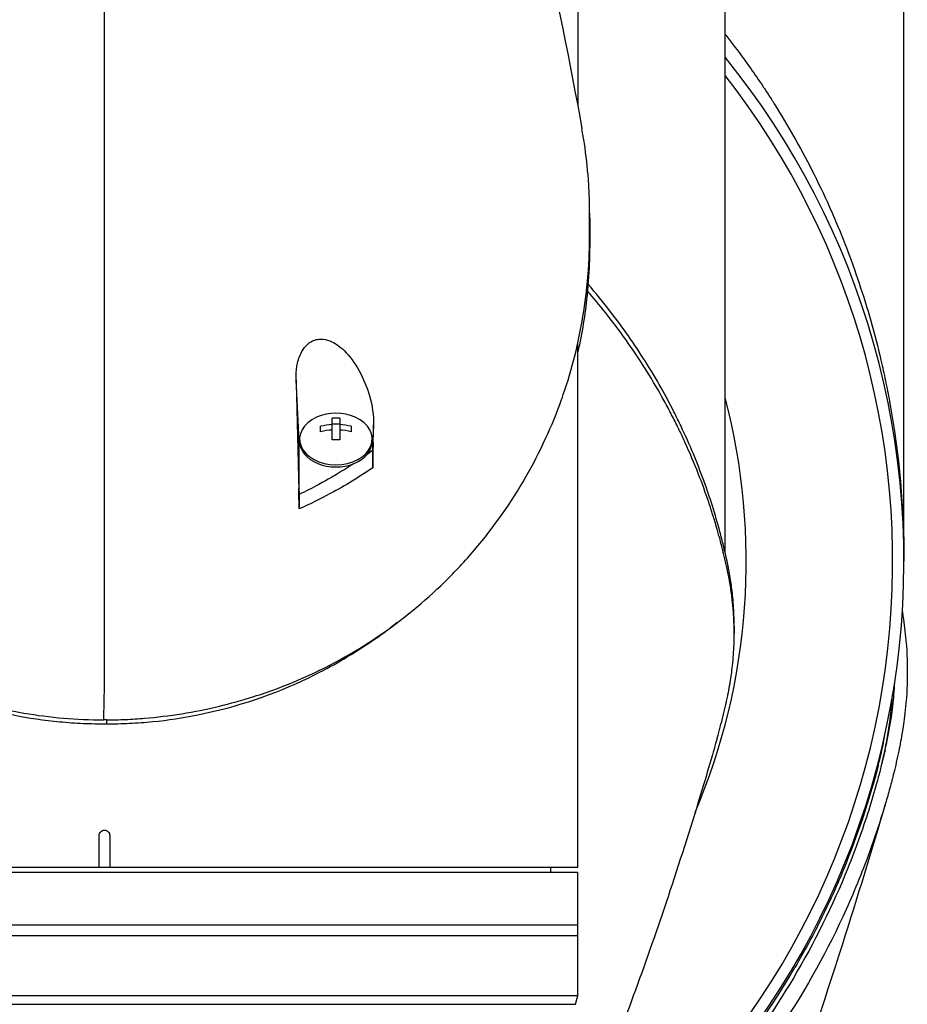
# Model space of a CAD drawing. Header units: millimetres. Extents: x 0 to 4378, y 0 to 2376.
# Tile 89 of 224: x 807 to 892, y 1956 to 2049. Entities that reach past the tile are written whole.
import ezdxf

# ---------------------------------------------------------------- set-up
doc = ezdxf.new("R2010")
doc.units = ezdxf.units.MM
doc.header["$LTSCALE"] = 0.2

# ---------------------------------------------------------------- blocks, each defined once
blk = doc.blocks.new('A$Cd108cc50')
for p, q in [((45, -99.9), (45, -144.281)), ((76, -187.5), (76, -105.8)), ((59, -186.677), (59, -114.3)), ((59.658, -138.264), (59.658, -138.264)), ((60.316, -139.134), (60.316, -139.134)), ((61.303, -140.487), (61.303, -140.488)), ((66.431, -150.581), (66.431, -150.582)), ((45, -216.55), (45, -166.749)), ((18.5, -176.09), (18.211, -170.238)), ((21.638, -175.952), (21.638, -173.901)), ((22.363, -173.901), (22.363, -175.952)), ((20.55, -175.183), (20.55, -174.67)), ((21.638, -174.428), (22.363, -174.428)), ((23.45, -174.67), (23.45, -175.183)), ((25.577, -174.525), (25.5, -176.09)), ((18.55, -176.09), (18.55, -175.878)), ((25.45, -176.09), (25.45, -175.878)), ((18.5, -181.149), (18.5, -176.09)), ((25.5, -176.954), (25.5, -176.09)), ((25.5, -176.954), (25.537, -176.211)), ((18.469, -180.524), (18.5, -181.149)), ((23.5, -179.904), (23.5, -179.903)), ((19.705, -181.957), (19.705, -181.957)), ((59.86, -193.666), (59.86, -194.373)), ((0.201, -202.569), (0.196, -202.936)), ((73.552, -206.634), (73.552, -206.921)), ((-0.5, -216.55), (-0.5, -213.55)), ((0.5, -213.55), (0.5, -216.55)), ((-45, -216.55), (45, -216.55)), ((-45, -217.05), (45, -217.05)), ((42.394, -216.55), (42.403, -217.05)), ((45, -228.789), (45, -217.05)), ((-45, -222.05), (45, -222.05)), ((-45, -223.05), (45, -223.05)), ((45, -228.789), (-45, -228.789)), ((44.783, -229.599), (45, -228.789)), ((-44.783, -229.599), (44.783, -229.599))]:
    blk.add_line(p, q)
for centre, radius, start, end in [((0, -187.5), 76, 305.84798, 39.07552), ((0, -187.5), 74.928, 306.35851, 38.0549), ((0, -187.5), 61.01, 336.95358, 14.7467), ((22, -177.942), 4.52, 66.00135, 113.99865)]:
    blk.add_arc(centre, radius, start, end)
for centre, major_axis, ratio, start_param, end_param in [((-0.03, -462.248), (-0.007, -366.09), 0.000098, 2.371165, 2.792057), ((22.716, -334.635), (6.125, -233.767), 0.001187, 3.932402, 3.992536), ((22, -175.878), (-3.45, 0), 0.707107, 5.274295, 10.433668), ((22, -176.917), (-4.281, 0), 0.707107, 4.627603, 4.797175), ((22, -177.686), (-4.505, 0), 0.707107, 4.792943, 5.040089), ((22, -177.686), (-4.505, 0), 0.707107, 4.384689, 4.631835), ((22, -176.09), (-3.5, 0), 0.707107, 6.073315, 6.283185), ((22, -178.199), (4.505, 0), 0.707107, 1.65135, 1.898497), ((22, -178.199), (4.505, 0), 0.707107, 1.243096, 1.490243), ((22, -176.09), (3.5, 0), 0.707107, 0, 0.20987), ((22, -176.09), (-3.45, 0), 0.707107, 0, 3.141593), ((22, -178.968), (4.281, 0), 0.707107, 1.486011, 1.655582), ((22, -180.898), (1.5, 0), 0.707107, 3.690933, 3.691701), ((-924.615, -108.413), (-37.382, -2692.441), 0.34396, 1.540595, 1.541721), ((-37.208, -159.752), (97.902, -73.775), 0.787294, 6.21684, 6.375524)]:
    blk.add_ellipse(centre, major_axis=major_axis, ratio=ratio, start_param=start_param, end_param=end_param)
for points in [[(36.927, -109.229), (40.296, -121.222), (43.067, -133.6), (45.392, -146.412)], [(25.5, -176.954), (25.321, -177.086), (25.139, -177.217), (24.956, -177.347)], [(27.831, -193.328), (27.615, -193.491), (27.399, -193.653), (27.182, -193.817)], [(73.823, -207.019), (74.374, -204.865), (74.725, -202.696), (74.876, -200.522)], [(73.552, -206.921), (73.804, -205.952), (74.015, -204.98), (74.186, -204.005)]]:
    blk.add_open_spline(points, degree=3)
for points, knots in [([(59, -137.421), (59.028, -137.456), (59.056, -137.491), (59.868, -138.522), (60.652, -139.567), (61.816, -141.212), (62.202, -141.773), (62.778, -142.634), (63.065, -143.07), (63.35, -143.513), (63.54, -143.81), (63.655, -143.991), (64.927, -146.012), (66.113, -148.08), (67.824, -151.452), (68.383, -152.62), (69.197, -154.443), (69.464, -155.062), (69.858, -156.008), (69.988, -156.326), (70.245, -156.968), (70.391, -157.339), (71.364, -159.86), (72.153, -162.205), (73.193, -165.875), (73.517, -167.124), (73.962, -169.035), (74.104, -169.678), (74.375, -170.977), (74.509, -171.663), (75.55, -177.35), (76, -182.451), (76, -187.5)], [0.5613896, 0.5613896, 0.5613896, 0.5613896, 0.5625, 0.5625, 0.59375, 0.59375, 0.609375, 0.609375, 0.6171875, 0.6210937, 0.6210937, 0.625, 0.625, 0.6875, 0.6875, 0.71875, 0.71875, 0.734375, 0.734375, 0.7421875, 0.7421875, 0.75, 0.75, 0.8125, 0.8125, 0.84375, 0.84375, 0.859375, 0.859375, 0.875, 0.875, 1, 1, 1, 1]), ([(-45.396, -146.439), (-45.516, -147.097), (-45.62, -147.757), (-46.151, -151.661), (-46.131, -154.145), (-46.125, -156.977), (-46.138, -158.827), (-45.679, -163.272), (-45.376, -165.147), (-43.899, -171.65), (-42.341, -175.161), (-40.376, -178.982), (-39.608, -180.311), (-37.169, -184.069), (-35.293, -186.442), (-28.822, -193.083), (-24.002, -196.247), (-17.898, -199.022), (-16.412, -199.606), (-12.577, -200.886), (-10.156, -201.5), (-5.177, -202.341), (-2.63, -202.569), (-0.073, -202.569)], [3.603706, 3.603706, 3.603706, 3.603706, 3.710855, 3.710855, 4.236876, 4.236876, 4.642605, 4.642605, 4.934699, 4.934699, 5.667174, 5.667174, 6.066186, 6.066186, 6.818123, 6.818123, 8.314738, 8.314738, 8.772171, 8.772171, 9.455351, 9.455351, 10.137965, 10.137965, 10.137965, 10.137965]), ([(46.119, -154.63), (46.119, -154.358), (46.119, -154.115), (46.109, -153.486), (46.101, -153.201), (46.071, -152.343), (46.04, -151.772), (45.916, -150.061), (45.789, -148.922), (45.55, -147.328), (45.475, -146.87), (45.392, -146.412)], [0, 0, 0, 0, 0.1155956, 0.1155956, 0.2121135, 0.2121135, 0.405093, 0.405093, 0.790972, 0.790972, 0.9468418, 0.9468418, 0.9468418, 0.9468418]), ([(46.116, -154.426), (46.132, -155.211), (46.129, -155.893), (46.125, -157.728), (46.138, -159.668), (45.686, -164.038), (45.398, -165.816), (45, -167.583)], [4.0489996, 4.0489996, 4.0489996, 4.0489996, 4.2368756, 4.2368756, 4.6426047, 4.6426047, 4.9241452, 4.9241452, 4.9241452, 4.9241452]), ([(46.115, -156.771), (46.115, -156.718), (46.116, -156.633), (46.117, -156.425), (46.117, -156.335), (46.118, -156.067), (46.118, -155.887), (46.119, -155.532), (46.119, -155.337), (46.119, -155.079), (46.119, -154.989), (46.119, -154.772), (46.119, -154.658), (46.119, -154.63)], [0.0012617, 0.0012617, 0.0012617, 0.0012617, 0.0227877, 0.0227877, 0.0388309, 0.0388309, 0.0709865, 0.0709865, 0.1023123, 0.1023123, 0.1191004, 0.1191004, 0.1425667, 0.1425667, 0.1425667, 0.1425667]), ([(0.201, -202.569), (0.232, -202.569), (0.27, -202.569), (0.352, -202.568), (0.389, -202.568), (0.502, -202.567), (0.577, -202.566), (0.803, -202.564), (0.953, -202.561), (1.404, -202.551), (1.705, -202.541), (2.606, -202.502), (3.205, -202.464), (4.999, -202.314), (6.187, -202.168), (9.709, -201.599), (11.997, -201.048), (15.651, -199.889), (17.069, -199.362), (23.912, -196.429), (28.556, -193.155), (33.336, -188.479), (34.288, -187.457), (38.934, -182.001), (41.661, -177.113), (43.51, -171.961), (43.564, -171.808), (44.457, -169.225), (45.075, -166.728), (45.692, -162.972), (45.846, -161.718), (46.096, -158.734), (46.112, -157.431), (46.115, -156.771)], [0.000001, 0.000001, 0.000001, 0.000001, 0.009162, 0.009162, 0.016971, 0.016971, 0.03259, 0.03259, 0.063827, 0.063827, 0.126304, 0.126304, 0.251265, 0.251265, 0.50133, 0.50133, 1.002, 1.002, 1.335959, 1.335959, 2.67129, 2.67129, 3.030313, 3.030313, 4.543873, 4.543873, 4.592411, 4.592411, 5.347172, 5.347172, 5.723633, 5.723633, 6.247668, 6.247668, 6.247668, 6.247668]), ([(58.254, -204.267), (58.35, -203.929), (58.444, -203.59), (58.725, -202.535), (58.901, -201.819), (59.088, -200.995), (59.112, -200.889), (59.153, -200.704), (59.172, -200.619), (59.208, -200.45), (59.227, -200.363), (59.27, -200.161), (59.292, -200.049), (59.331, -199.851), (59.347, -199.768), (59.386, -199.563), (59.408, -199.44), (59.447, -199.215), (59.465, -199.113), (59.568, -198.482), (59.64, -197.953), (59.771, -196.736), (59.819, -196.047), (59.867, -194.661), (59.866, -193.963), (59.821, -192.821), (59.793, -192.374), (59.746, -191.826), (59.737, -191.725), (59.709, -191.437), (59.689, -191.251), (59.614, -190.614), (59.549, -190.16), (59.434, -189.465), (59.389, -189.22), (59.326, -188.891), (59.309, -188.806), (59.283, -188.676), (59.274, -188.633), (59.245, -188.492), (59.224, -188.392), (59.17, -188.144), (59.136, -187.989), (59.06, -187.645), (59.018, -187.462), (58.934, -187.1), (58.891, -186.922), (58.833, -186.682), (58.819, -186.624), (58.768, -186.416), (58.729, -186.261), (58.631, -185.875), (58.573, -185.656), (58.471, -185.272), (58.426, -185.108), (58.336, -184.783), (58.29, -184.618), (58.169, -184.195), (58.094, -183.941), (57.959, -183.495), (57.903, -183.309), (57.801, -182.983), (57.757, -182.843), (57.689, -182.632), (57.666, -182.561), (57.577, -182.287), (57.51, -182.084), (57.134, -180.968), (56.802, -180.057), (56.062, -178.172), (55.648, -177.195), (55.033, -175.847), (54.855, -175.468), (54.585, -174.907), (54.496, -174.725), (54.193, -174.113), (53.972, -173.68), (53.513, -172.807), (53.273, -172.364), (52.491, -170.964), (51.925, -170.012), (50.835, -168.293), (50.322, -167.524), (49.162, -165.869), (48.506, -164.985), (47.267, -163.409), (46.694, -162.714), (46.04, -161.955), (45.977, -161.883), (45.914, -161.81)], [-5.231512, -5.231512, -5.231512, -5.231512, -5.19041, -5.19041, -5.103809, -5.103809, -5.091041, -5.091041, -5.081268, -5.081268, -5.070806, -5.070806, -5.057101, -5.057101, -5.047416, -5.047416, -5.032993, -5.032993, -5.021064, -5.021064, -4.959513, -4.959513, -4.879662, -4.879662, -4.798866, -4.798866, -4.746913, -4.746913, -4.735039, -4.735039, -4.713278, -4.713278, -4.660559, -4.660559, -4.631405, -4.631405, -4.620962, -4.620962, -4.61581, -4.61581, -4.603824, -4.603824, -4.585775, -4.585775, -4.565126, -4.565126, -4.545061, -4.545061, -4.538129, -4.538129, -4.518662, -4.518662, -4.489931, -4.489931, -4.468034, -4.468034, -4.446173, -4.446173, -4.412022, -4.412022, -4.38742, -4.38742, -4.368644, -4.368644, -4.359076, -4.359076, -4.331844, -4.331844, -4.208918, -4.208918, -4.076245, -4.076245, -4.023995, -4.023995, -3.998904, -3.998904, -3.939656, -3.939656, -3.878964, -3.878964, -3.746371, -3.746371, -3.637173, -3.637173, -3.509455, -3.509455, -3.406658, -3.406658, -3.39581, -3.39581, -3.39581, -3.39581]), ([(59.86, -193.666), (59.86, -193.4), (59.857, -193.135), (59.831, -192.218), (59.79, -191.571), (59.703, -190.67), (59.675, -190.414), (59.581, -189.659), (59.505, -189.161), (59.387, -188.504), (59.358, -188.35), (59.307, -188.086), (59.285, -187.978), (59.241, -187.768), (59.219, -187.665), (59.175, -187.459), (59.152, -187.352), (59.037, -186.833), (58.942, -186.422), (58.734, -185.569), (58.622, -185.128), (58.284, -183.87), (58.046, -183.053), (57.533, -181.429), (57.259, -180.621), (56.657, -178.969), (56.328, -178.125), (55.611, -176.409), (55.221, -175.533), (54.589, -174.204), (54.365, -173.748), (53.744, -172.526), (53.342, -171.775), (52.442, -170.177), (51.941, -169.336), (50.902, -167.687), (50.365, -166.878), (49.265, -165.307), (48.701, -164.542), (47.433, -162.902), (46.717, -162.028), (45.97, -161.168)], [0.3703293, 0.3703293, 0.3703293, 0.3703293, 0.3768428, 0.3768428, 0.3928613, 0.3928613, 0.3992061, 0.3992061, 0.4115742, 0.4115742, 0.4153435, 0.4153435, 0.4181398, 0.4181398, 0.4207138, 0.4207138, 0.4231441, 0.4231441, 0.4328041, 0.4328041, 0.443145, 0.443145, 0.4624048, 0.4624048, 0.4815797, 0.4815797, 0.5018181, 0.5018181, 0.5229618, 0.5229618, 0.5340035, 0.5340035, 0.5527188, 0.5527188, 0.5738832, 0.5738832, 0.5945831, 0.5945831, 0.6145009, 0.6145009, 0.6377607, 0.6377607, 0.6377607, 0.6377607]), ([(18.211, -170.238), (18.2, -169.812), (18.225, -169.38), (18.364, -168.552), (18.478, -168.147), (18.784, -167.492), (18.954, -167.227), (19.288, -166.873), (19.426, -166.757), (19.707, -166.582), (19.844, -166.517), (20.16, -166.414), (20.338, -166.386), (20.828, -166.374), (21.135, -166.442), (21.881, -166.736), (22.339, -167.048), (23.308, -167.984), (23.796, -168.643), (24.618, -170.125), (24.951, -170.931), (25.461, -172.71), (25.598, -173.664), (25.577, -174.525)], [-1.636051, -1.636051, -1.636051, -1.636051, -1.487609, -1.487609, -1.342627, -1.342627, -1.229751, -1.229751, -1.162071, -1.162071, -1.103238, -1.103238, -1.031704, -1.031704, -0.907622, -0.907622, -0.714138, -0.714138, -0.48257, -0.48257, -0.258591, -0.258591, -0.000001, -0.000001, -0.000001, -0.000001]), ([(25.537, -176.211), (25.543, -175.93), (25.55, -175.649), (25.564, -175.087), (25.571, -174.806), (25.577, -174.525)], [-0.1686475, -0.1686475, -0.1686475, -0.1686475, -0.0843243, -0.0843243, -0.000001, -0.000001, -0.000001, -0.000001]), ([(25.537, -176.211), (25.526, -176.652), (25.516, -177.119), (25.505, -177.897), (25.5, -178.285), (25.5, -178.621)], [-0.2324123, -0.2324123, -0.2324123, -0.2324123, -0.1008984, -0.1008984, -0.0000209, -0.0000209, -0.0000209, -0.0000209]), ([(25.5, -178.621), (25.5, -178.453), (25.5, -178.285), (25.5, -177.983), (25.5, -177.846), (25.5, -177.434), (25.5, -177.176), (25.5, -176.954)], [0, 0, 0, 0, 0.0503484, 0.0503484, 0.0941618, 0.0941618, 0.1878468, 0.1878468, 0.1878468, 0.1878468]), ([(23.685, -178.219), (23.187, -178.548), (22.677, -178.869), (22.157, -179.183), (21.888, -179.344), (21.305, -179.696), (20.367, -180.201), (19.757, -180.53), (19.134, -180.846), (18.5, -181.149)], [0.277788, 0.277788, 0.277788, 0.277788, 0.5, 0.5, 0.5, 0.75, 0.75, 0.75, 1, 1, 1, 1]), ([(25.5, -178.621), (24.231, -179.484), (22.887, -180.302), (21.467, -181.062), (20.512, -181.574), (19.523, -182.06), (18.5, -182.515)], [0, 0, 0, 0, 0.5977799, 0.5977799, 0.5977799, 0.9999999, 0.9999999, 0.9999999, 0.9999999]), ([(18.5, -182.515), (18.5, -182.202), (18.495, -181.835), (18.485, -181.192), (18.477, -180.851), (18.469, -180.524)], [-0.1934752, -0.1934752, -0.1934752, -0.1934752, -0.0983779, -0.0983779, 0, 0, 0, 0]), ([(18.5, -181.149), (18.5, -181.239), (18.5, -181.337), (18.5, -181.547), (18.5, -181.658), (18.5, -181.895), (18.5, -182.02), (18.5, -182.269), (18.5, -182.392), (18.5, -182.515)], [0, 0, 0, 0, 0.0382217, 0.0382217, 0.0766364, 0.0766364, 0.116027, 0.116027, 0.1530194, 0.1530194, 0.1530194, 0.1530194]), ([(75.848, -192.306), (75.873, -192.46), (75.899, -192.623), (75.924, -192.794), (76.019, -193.425), (76.114, -194.173), (76.189, -195.038), (76.305, -196.388), (76.318, -197.38), (76.318, -198.01), (76.318, -198.656), (76.304, -199.644), (76.189, -200.97), (76.109, -201.888), (76.01, -202.63), (75.925, -203.197), (75.881, -203.484), (75.842, -203.726), (75.809, -203.923), (75.705, -204.543), (75.585, -205.164), (75.453, -205.785), (75.376, -206.146), (75.295, -206.507), (75.211, -206.868), (75.035, -207.621), (74.908, -208.108), (74.849, -208.333), (74.724, -208.812), (74.591, -209.298), (74.451, -209.792), (74.319, -210.255), (74.183, -210.718), (74.042, -211.18), (73.593, -212.654), (73.098, -214.123), (72.557, -215.584), (71.846, -217.501), (71.056, -219.404), (70.182, -221.287), (68.435, -225.055), (66.352, -228.747), (63.908, -232.319), (63.365, -233.113), (62.79, -233.921), (62.179, -234.743), (61.491, -235.669), (60.758, -236.613), (59.975, -237.57), (57.92, -240.082), (56.336, -241.719), (55.486, -242.59), (54.487, -243.614), (53.45, -244.619), (52.374, -245.604), (50.023, -247.756), (47.487, -249.81), (44.762, -251.733), (44.74, -251.748), (44.718, -251.764), (44.696, -251.78)], [-0.5296995, -0.5296995, -0.5296995, -0.5296995, -0.5266987, -0.5266987, -0.5266987, -0.515625, -0.515625, -0.515625, -0.5, -0.5, -0.5, -0.484375, -0.484375, -0.484375, -0.4739987, -0.4739987, -0.4739987, -0.46875, -0.46875, -0.46875, -0.4588678, -0.4588678, -0.4588678, -0.453125, -0.453125, -0.453125, -0.4453125, -0.4453125, -0.4453125, -0.4375, -0.4375, -0.4375, -0.4300483, -0.4300483, -0.4300483, -0.40625, -0.40625, -0.40625, -0.375, -0.375, -0.375, -0.3125, -0.3125, -0.3125, -0.2978036, -0.2978036, -0.2978036, -0.28125, -0.28125, -0.28125, -0.25, -0.25, -0.25, -0.2303717, -0.2303717, -0.2303717, -0.1875, -0.1875, -0.1875, -0.1873204, -0.1873204, -0.1873204, -0.1873204]), ([(-27.667, -193.455), (-25.924, -194.805), (-24.04, -196.062), (-21.144, -197.688), (-20.229, -198.166), (-16.021, -200.165), (-12.439, -201.362), (-7.211, -202.387), (-5.744, -202.602), (-3.518, -202.814), (-2.772, -202.866), (-1.653, -202.914), (-1.282, -202.926), (-0.725, -202.935), (-0.54, -202.937), (-0.264, -202.938), (-0.172, -202.938), (-0.033, -202.938), (0.012, -202.937), (0.112, -202.937), (0.158, -202.936), (0.196, -202.936)], [0.4182622, 0.4182622, 0.4182622, 0.4182622, 0.4871586, 0.4871586, 0.516686, 0.516686, 0.6197489, 0.6197489, 0.6590143, 0.6590143, 0.678683, 0.678683, 0.6884419, 0.6884419, 0.6932923, 0.6932923, 0.6957089, 0.6957089, 0.6969153, 0.6969153, 0.6983201, 0.6983201, 0.6983201, 0.6983201]), ([(0.196, -202.936), (0.233, -202.936), (0.278, -202.937), (0.376, -202.937), (0.421, -202.937), (0.557, -202.937), (0.648, -202.937), (0.92, -202.935), (1.102, -202.933), (1.649, -202.922), (2.015, -202.91), (3.114, -202.859), (3.846, -202.805), (6.029, -202.59), (7.465, -202.373), (12.63, -201.336), (16.179, -200.126), (20.34, -198.116), (21.251, -197.633), (23.914, -196.121), (25.604, -195.006), (27.182, -193.817)], [0.000047, 0.000047, 0.000047, 0.000047, 0.011008, 0.011008, 0.020393, 0.020393, 0.039197, 0.039197, 0.07693, 0.07693, 0.152825, 0.152825, 0.305669, 0.305669, 0.610232, 0.610232, 1.419716, 1.419716, 1.651889, 1.651889, 2.138113, 2.138113, 2.138113, 2.138113]), ([(74.225, -205.373), (74.537, -204.029), (74.777, -202.654), (75.021, -200.521), (75.084, -199.77), (75.122, -199.019)], [0, 0, 0, 0, 0.5811172, 0.5811172, 0.8962809, 0.8962809, 0.8962809, 0.8962809]), ([(0.201, -202.569), (0.164, -202.569), (0.118, -202.569), (0.018, -202.57), (-0.028, -202.57), (-0.073, -202.569)], [-0.02987732, -0.02987732, -0.02987732, -0.02987732, -0.01373724, -0.01373724, 0, 0, 0, 0]), ([(58.254, -204.267), (58.253, -204.271), (58.251, -204.276), (58.246, -204.294), (58.242, -204.308), (58.227, -204.362), (58.215, -204.402), (58.169, -204.564), (58.134, -204.686), (57.995, -205.171), (57.89, -205.535), (57.467, -206.989), (57.145, -208.075), (55.84, -212.408), (54.818, -215.627), (51.766, -224.799), (49.635, -230.677), (47.394, -236.435)], [0, 0, 0, 0, 0.001443, 0.001443, 0.005773, 0.005773, 0.018764, 0.018764, 0.057734, 0.057734, 0.174646, 0.174646, 0.525395, 0.525395, 1.577897, 1.577897, 3.556056, 3.556056, 3.556056, 3.556056]), ([(74.225, -205.373), (74.163, -205.638), (74.101, -205.902), (73.953, -206.508), (73.867, -206.849), (73.665, -207.632), (73.547, -208.073), (73.182, -209.389), (72.922, -210.266), (72.06, -212.988), (71.399, -214.828), (69.231, -220.202), (67.508, -223.7), (61.797, -233.297), (57.068, -239.243), (49.085, -246.493), (46.858, -248.293), (44.568, -249.944)], [-10.794601, -10.794601, -10.794601, -10.794601, -10.700272, -10.700272, -10.578462, -10.578462, -10.421195, -10.421195, -10.108787, -10.108787, -9.443961, -9.443961, -8.149298, -8.149298, -5.793129, -5.793129, -4.926139, -4.926139, -4.926139, -4.926139]), ([(73.823, -207.019), (73.864, -206.86), (73.954, -206.503), (74.088, -205.954), (74.18, -205.564), (74.225, -205.373)], [0.0150589, 0.0150589, 0.0150589, 0.0150589, 0.0642212, 0.1258098, 0.1845764, 0.1845764, 0.1845764, 0.1845764]), ([(73.552, -206.921), (72.687, -210.247), (71.59, -213.543), (70.251, -216.785), (70.063, -217.24), (69.393, -218.952), (67.94, -221.85), (67.33, -223.066), (66.577, -224.489), (65.633, -226.105)], [0, 0, 0, 0, 0.5, 0.5, 0.5, 0.852225, 0.852225, 0.852225, 1, 1, 1, 1]), ([(74.221, -210.585), (72.973, -214.799), (71.56, -219.45), (68.351, -229.514), (66.489, -235.059), (63.405, -243.711), (62.247, -246.858), (61.06, -249.974)], [0, 0, 0, 0, 1.472101, 1.472101, 3.27492, 3.27492, 4.313544, 4.313544, 4.313544, 4.313544]), ([(-0.5, -213.55), (-0.5, -213.487), (-0.487, -213.42), (-0.436, -213.297), (-0.398, -213.241), (-0.309, -213.152), (-0.253, -213.114), (-0.13, -213.063), (-0.063, -213.05), (0, -213.05)], [0, 0, 0, 0, 0.0188345, 0.0188345, 0.037669, 0.037669, 0.0565035, 0.0565035, 0.075338, 0.075338, 0.075338, 0.075338]), ([(0, -213.05), (0.063, -213.05), (0.13, -213.063), (0.253, -213.114), (0.309, -213.152), (0.398, -213.241), (0.436, -213.297), (0.487, -213.42), (0.5, -213.487), (0.5, -213.55)], [0.075338, 0.075338, 0.075338, 0.075338, 0.09417251, 0.09417251, 0.11300701, 0.11300701, 0.13184151, 0.13184151, 0.15067601, 0.15067601, 0.15067601, 0.15067601])]:
    blk.add_open_spline(points, degree=3, knots=knots)

msp = doc.modelspace()

# ---------------------------------------------------------------- block references
msp.add_blockref('A$Cd108cc50', (815.529, 2185.26))

doc.saveas('drawing.dxf')
